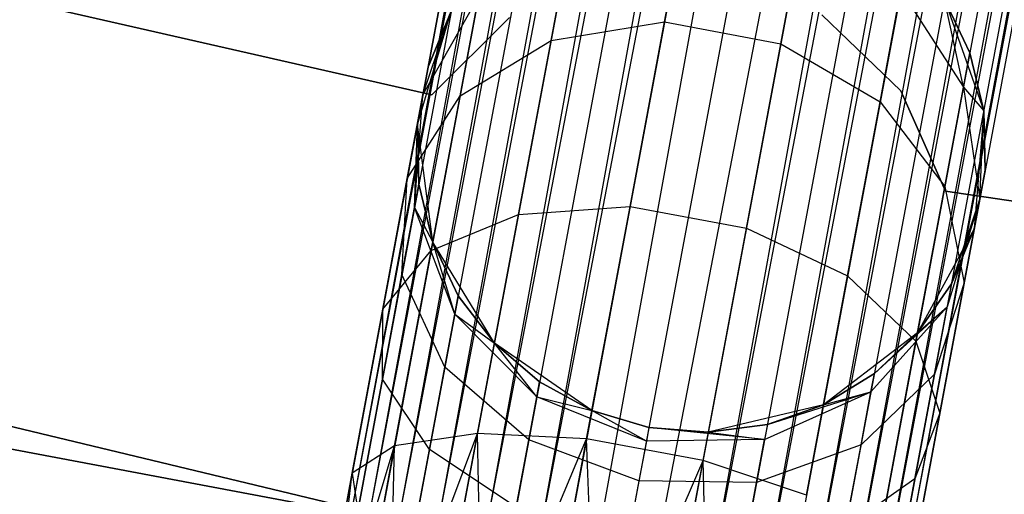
# Model space of a CAD drawing. Extents: x -102 to 102, y -101 to 102.
# Tile 103 of 256: x -13.47 to -10.02, y -60.66 to -59. Entities that reach past the tile are written whole.
import ezdxf

# ---------------------------------------------------------------- set-up
doc = ezdxf.new("R2010")
doc.units = 0
doc.header["$LTSCALE"] = 25.4
doc.layers.get('0').update_dxf_attribs({"linetype": 'CONTINUOUS'})

# ---------------------------------------------------------------- blocks, each defined once
blk = doc.blocks.new('NL2500011659_STL')
at = {"color": 0}
for p, q in [((-15.766, -79.1009, -7.3955), (-8.8972, -42.3564, -7.6045)), ((-8.8972, -42.3564, -7.3955), (-15.766, -79.1009, -7.3955)), ((-15.766, -79.1009, -7.3955), (-8.8972, -42.3564, -7.6045)), ((-8.8972, -42.3564, -7.3955), (-15.766, -79.1009, -7.3955)), ((-8.8545, -42.3644, -7.191), (-15.766, -79.1009, -7.3955)), ((-8.8545, -42.3644, -7.191), (-15.766, -79.1009, -7.3955)), ((-8.8972, -42.3564, -7.6045), (-15.7233, -79.1089, -7.809)), ((-8.8972, -42.3564, -7.6045), (-15.7233, -79.1089, -7.809)), ((-8.8545, -42.3644, -7.809), (-15.7233, -79.1089, -7.809)), ((-8.8545, -42.3644, -7.809), (-15.7233, -79.1089, -7.809)), ((-15.7233, -79.1089, -7.809), (-8.7709, -42.38, -8)), ((-15.7233, -79.1089, -7.809), (-8.7709, -42.38, -8)), ((-15.6397, -79.1245, -7), (-8.8545, -42.3644, -7.191)), ((-15.6397, -79.1245, -7), (-8.8545, -42.3644, -7.191)), ((-8.7709, -42.38, -7), (-15.6397, -79.1245, -7)), ((-8.7709, -42.38, -7), (-15.6397, -79.1245, -7)), ((-8.7709, -42.38, -8), (-15.5189, -79.1471, -8.1691)), ((-8.7709, -42.38, -8), (-15.5189, -79.1471, -8.1691)), ((-8.6501, -42.4026, -6.8309), (-15.6397, -79.1245, -7)), ((-8.6501, -42.4026, -6.8309), (-15.6397, -79.1245, -7)), ((-8.6501, -42.4026, -8.1691), (-15.5189, -79.1471, -8.1691)), ((-8.6501, -42.4026, -8.1691), (-15.5189, -79.1471, -8.1691)), ((-15.3662, -79.1757, -6.691), (-8.6501, -42.4026, -6.8309)), ((-15.3662, -79.1757, -6.691), (-8.6501, -42.4026, -6.8309)), ((-15.5189, -79.1471, -8.1691), (-8.4974, -42.4312, -8.309)), ((-15.5189, -79.1471, -8.1691), (-8.4974, -42.4312, -8.309)), ((-8.4974, -42.4312, -6.691), (-15.3662, -79.1757, -6.691)), ((-8.4974, -42.4312, -6.691), (-15.3662, -79.1757, -6.691)), ((-8.4974, -42.4312, -8.309), (-15.1882, -79.2089, -8.4135)), ((-8.4974, -42.4312, -8.309), (-15.1882, -79.2089, -8.4135)), ((-8.3195, -42.4644, -6.5865), (-15.3662, -79.1757, -6.691)), ((-8.3195, -42.4644, -6.5865), (-15.3662, -79.1757, -6.691)), ((-8.3195, -42.4644, -8.4135), (-15.1882, -79.2089, -8.4135)), ((-8.3195, -42.4644, -8.4135), (-15.1882, -79.2089, -8.4135)), ((-14.9928, -79.2455, -6.5218), (-8.3195, -42.4644, -6.5865)), ((-14.9928, -79.2455, -6.5218), (-8.3195, -42.4644, -6.5865)), ((-15.1882, -79.2089, -8.4135), (-8.124, -42.501, -8.4782)), ((-15.1882, -79.2089, -8.4135), (-8.124, -42.501, -8.4782)), ((-8.124, -42.501, -6.5218), (-14.9928, -79.2455, -6.5218)), ((-8.124, -42.501, -6.5218), (-14.9928, -79.2455, -6.5218)), ((-8.124, -42.501, -8.4782), (-14.7884, -79.2837, -8.5)), ((-8.124, -42.501, -8.4782), (-14.7884, -79.2837, -8.5)), ((-7.9197, -42.5392, -6.5), (-14.7884, -79.2837, -6.5)), ((-7.9197, -42.5392, -6.5), (-14.7884, -79.2837, -6.5)), ((-7.9197, -42.5392, -8.5), (-14.7884, -79.2837, -8.5)), ((-7.9197, -42.5392, -8.5), (-14.7884, -79.2837, -8.5)), ((-7.7153, -42.5774, -8.4782), (-14.7884, -79.2837, -8.5)), ((-7.7153, -42.5774, -8.4782), (-14.7884, -79.2837, -8.5)), ((-7.7153, -42.5774, -6.5218), (-14.584, -79.3219, -6.5218)), ((-7.7153, -42.5774, -6.5218), (-14.584, -79.3219, -6.5218)), ((-7.7153, -42.5774, -8.4782), (-14.3886, -79.3584, -8.4135)), ((-7.7153, -42.5774, -8.4782), (-14.3886, -79.3584, -8.4135)), ((-7.5198, -42.6139, -6.5865), (-14.584, -79.3219, -6.5218)), ((-7.5198, -42.6139, -6.5865), (-14.584, -79.3219, -6.5218)), ((-7.5198, -42.6139, -8.4135), (-14.3886, -79.3584, -8.4135)), ((-7.5198, -42.6139, -8.4135), (-14.3886, -79.3584, -8.4135)), ((-14.2106, -79.3917, -6.691), (-7.5198, -42.6139, -6.5865)), ((-14.2106, -79.3917, -6.691), (-7.5198, -42.6139, -6.5865)), ((-14.3886, -79.3584, -8.4135), (-7.3419, -42.6472, -8.309)), ((-14.3886, -79.3584, -8.4135), (-7.3419, -42.6472, -8.309)), ((-7.3419, -42.6472, -6.691), (-14.2106, -79.3917, -6.691)), ((-7.3419, -42.6472, -6.691), (-14.2106, -79.3917, -6.691)), ((-7.3419, -42.6472, -8.309), (-14.0579, -79.4202, -8.1691)), ((-7.3419, -42.6472, -8.309), (-14.0579, -79.4202, -8.1691)), ((-7.1892, -42.6757, -6.8309), (-14.2106, -79.3917, -6.691)), ((-7.1892, -42.6757, -6.8309), (-14.2106, -79.3917, -6.691)), ((-7.1892, -42.6757, -8.1691), (-14.0579, -79.4202, -8.1691)), ((-7.1892, -42.6757, -8.1691), (-14.0579, -79.4202, -8.1691)), ((-13.9371, -79.4428, -7), (-7.1892, -42.6757, -6.8309)), ((-13.9371, -79.4428, -7), (-7.1892, -42.6757, -6.8309)), ((-14.0579, -79.4202, -8.1691), (-7.0684, -42.6983, -8)), ((-14.0579, -79.4202, -8.1691), (-7.0684, -42.6983, -8)), ((-7.0684, -42.6983, -7), (-13.9371, -79.4428, -7)), ((-7.0684, -42.6983, -7), (-13.9371, -79.4428, -7)), ((-6.9848, -42.7139, -7.191), (-13.9371, -79.4428, -7)), ((-6.9848, -42.7139, -7.191), (-13.9371, -79.4428, -7)), ((-7.0684, -42.6983, -8), (-13.8535, -79.4584, -7.809)), ((-7.0684, -42.6983, -8), (-13.8535, -79.4584, -7.809)), ((-6.9848, -42.7139, -7.809), (-13.8535, -79.4584, -7.809)), ((-6.9848, -42.7139, -7.809), (-13.8535, -79.4584, -7.809)), ((-13.8535, -79.4584, -7.809), (-6.9421, -42.7219, -7.6045)), ((-13.8535, -79.4584, -7.809), (-6.9421, -42.7219, -7.6045)), ((-13.8108, -79.4664, -7.3955), (-6.9848, -42.7139, -7.191)), ((-13.8108, -79.4664, -7.3955), (-6.9848, -42.7139, -7.191)), ((-6.9421, -42.7219, -7.3955), (-13.8108, -79.4664, -7.3955)), ((-6.9421, -42.7219, -7.6045), (-13.8108, -79.4664, -7.3955)), ((-6.9421, -42.7219, -7.6045), (-13.8108, -79.4664, -7.3955)), ((-6.9421, -42.7219, -7.3955), (-13.8108, -79.4664, -7.3955)), ((-11.2093, -59.0057, -307.7495), (-11.1316, -58.5899, -308.5797)), ((-11.2093, -59.0057, -307.7495), (-11.1316, -58.5899, -308.5797)), ((-12.0267, -59.2611, -312), (-14.7643, -58.6383, -312)), ((-14.7643, -58.6383, -314), (-12.0267, -59.2611, -314)), ((-14.7643, -58.6383, -314), (-12.0267, -59.2611, -314)), ((-12.0267, -59.2611, -312), (-14.7643, -58.6383, -312)), ((-10.8006, -59.0821, -307.7495), (-10.7228, -58.6663, -308.5797)), ((-10.8006, -59.0821, -307.7495), (-10.7228, -58.6663, -308.5797)), ((-11.6078, -59.0704, -307.8489), (-11.5345, -58.6782, -308.632)), ((-11.6078, -59.0704, -307.8489), (-11.5345, -58.6782, -308.632)), ((-10.4523, -59.2864, -307.8489), (-10.379, -58.8942, -308.632)), ((-10.4523, -59.2864, -307.8489), (-10.379, -58.8942, -308.632)), ((-10.379, -58.8942, -308.632), (-10.1595, -59.2342, -308.7274)), ((-10.379, -58.8942, -308.632), (-10.1595, -59.2342, -308.7274)), ((-12.0575, -59.2621, -308.8497), (-11.862, -58.916, -308.7274)), ((-12.0575, -59.2621, -308.8497), (-11.862, -58.916, -308.7274)), ((-11.9273, -59.265, -308.0305), (-11.862, -58.916, -308.7274)), ((-11.9273, -59.265, -308.0305), (-11.862, -58.916, -308.7274)), ((-10.2267, -58.9251, -314), (-10.0885, -59.3173, -314)), ((-10.1595, -59.2342, -308.7274), (-10.2267, -58.9251, -309.5)), ((-10.1595, -59.2342, -308.7274), (-10.2267, -58.9251, -309.5)), ((-10.137, -59.114, -309.5), (-10.2267, -58.9251, -309.5)), ((-10.2267, -58.9251, -314), (-10.137, -59.114, -309.5)), ((-10.2267, -58.9251, -314), (-10.0885, -59.3173, -314)), ((-10.137, -59.114, -309.5), (-10.2267, -58.9251, -309.5)), ((-10.2267, -58.9251, -314), (-10.137, -59.114, -309.5)), ((-12.0769, -59.3663, -314), (-11.9582, -58.9678, -314)), ((-12.0769, -59.3663, -314), (-11.9582, -58.9678, -314)), ((-12.0575, -59.2621, -308.8497), (-11.9582, -58.9678, -309.5)), ((-12.0575, -59.2621, -308.8497), (-11.9582, -58.9678, -309.5)), ((-11.9582, -58.9678, -309.5), (-12.0385, -59.1608, -309.5)), ((-12.0385, -59.1608, -309.5), (-11.9582, -58.9678, -314)), ((-12.0385, -59.1608, -309.5), (-11.9582, -58.9678, -314)), ((-11.9582, -58.9678, -309.5), (-12.0385, -59.1608, -309.5)), ((-11.7539, -58.9897, -312), (-12.0267, -59.2611, -312)), ((-12.0267, -59.2611, -314), (-11.7539, -58.9897, -314)), ((-12.0267, -59.2611, -314), (-11.7539, -58.9897, -314)), ((-11.7539, -58.9897, -312), (-12.0267, -59.2611, -312)), ((-11.6078, -59.0704, -307.8489), (-11.2093, -59.0057, -307.7495)), ((-11.6078, -59.0704, -307.8489), (-11.2093, -59.0057, -307.7495)), ((-11.3304, -59.6533, -307.0906), (-11.2093, -59.0057, -307.7495)), ((-11.3304, -59.6533, -307.0906), (-11.2093, -59.0057, -307.7495)), ((-11.2093, -59.0057, -307.7495), (-10.8006, -59.0821, -307.7495)), ((-11.2093, -59.0057, -307.7495), (-10.8006, -59.0821, -307.7495)), ((-10.3791, -59.2474, -312), (-10.6564, -58.9806, -312)), ((-10.6564, -58.9806, -314), (-10.3791, -59.2474, -314)), ((-10.6564, -58.9806, -314), (-10.3791, -59.2474, -314)), ((-10.3791, -59.2474, -312), (-10.6564, -58.9806, -312)), ((-11.9273, -59.265, -308.0305), (-11.6078, -59.0704, -307.8489)), ((-11.9273, -59.265, -308.0305), (-11.6078, -59.0704, -307.8489)), ((-11.722, -59.6813, -307.2274), (-11.6078, -59.0704, -307.8489)), ((-11.722, -59.6813, -307.2274), (-11.6078, -59.0704, -307.8489)), ((-10.9216, -59.7298, -307.0906), (-10.8006, -59.0821, -307.7495)), ((-10.9216, -59.7298, -307.0906), (-10.8006, -59.0821, -307.7495)), ((-10.8006, -59.0821, -307.7495), (-10.4523, -59.2864, -307.8489)), ((-10.8006, -59.0821, -307.7495), (-10.4523, -59.2864, -307.8489)), ((-10.1595, -59.2342, -308.7274), (-10.137, -59.114, -309.5)), ((-10.1595, -59.2342, -308.7274), (-10.137, -59.114, -309.5)), ((-10.0885, -59.3173, -309.5), (-10.137, -59.114, -309.5)), ((-10.137, -59.114, -309.5), (-10.0885, -59.3173, -314)), ((-10.137, -59.114, -309.5), (-10.0885, -59.3173, -314)), ((-10.0885, -59.3173, -309.5), (-10.137, -59.114, -309.5)), ((-12.0769, -59.3663, -314), (-12.0385, -59.1608, -309.5)), ((-12.0769, -59.3663, -314), (-12.0385, -59.1608, -309.5)), ((-12.0575, -59.2621, -308.8497), (-12.0385, -59.1608, -309.5)), ((-12.0575, -59.2621, -308.8497), (-12.0385, -59.1608, -309.5)), ((-10.2231, -59.5993, -312), (-10.3791, -59.2474, -312)), ((-10.3791, -59.2474, -312), (-10.3791, -59.2474, -314)), ((-10.3791, -59.2474, -314), (-10.2231, -59.5993, -314)), ((-10.3791, -59.2474, -312), (-10.3791, -59.2474, -314)), ((-10.3791, -59.2474, -314), (-10.2231, -59.5993, -314)), ((-10.2231, -59.5993, -312), (-10.3791, -59.2474, -312)), ((-10.2247, -59.5833, -308.0305), (-10.1595, -59.2342, -308.7274)), ((-10.2247, -59.5833, -308.0305), (-10.1595, -59.2342, -308.7274)), ((-10.1595, -59.2342, -308.7274), (-10.0885, -59.3173, -309.5)), ((-10.1595, -59.2342, -308.7274), (-10.0885, -59.3173, -309.5)), ((-10.1595, -59.2342, -308.7274), (-10.1023, -59.6276, -308.8497)), ((-10.1595, -59.2342, -308.7274), (-10.1023, -59.6276, -308.8497)), ((-12.1124, -59.5559, -308.263), (-12.0575, -59.2621, -308.8497)), ((-12.1124, -59.5559, -308.263), (-12.0575, -59.2621, -308.8497)), ((-12.1124, -59.5559, -308.263), (-11.9273, -59.265, -308.0305)), ((-12.1124, -59.5559, -308.263), (-11.9273, -59.265, -308.0305)), ((-12.087, -59.6567, -308.9774), (-12.0575, -59.2621, -308.8497)), ((-12.087, -59.6567, -308.9774), (-12.0575, -59.2621, -308.8497)), ((-12.0575, -59.2621, -308.8497), (-12.0769, -59.3663, -309.5)), ((-12.0575, -59.2621, -308.8497), (-12.0769, -59.3663, -309.5)), ((-12.0289, -59.8087, -307.4774), (-11.9273, -59.265, -308.0305)), ((-12.0289, -59.8087, -307.4774), (-11.9273, -59.265, -308.0305)), ((-12.0267, -59.2611, -312), (-12.0267, -59.2611, -314)), ((-12.0267, -59.2611, -312), (-12.0267, -59.2611, -314)), ((-10.5665, -59.8973, -307.2274), (-10.4523, -59.2864, -307.8489)), ((-10.5665, -59.8973, -307.2274), (-10.4523, -59.2864, -307.8489)), ((-10.4523, -59.2864, -307.8489), (-10.2247, -59.5833, -308.0305)), ((-10.4523, -59.2864, -307.8489), (-10.2247, -59.5833, -308.0305)), ((-10.0885, -59.3173, -314), (-10.1218, -59.7318, -314)), ((-10.0885, -59.3173, -314), (-10.1218, -59.7318, -314)), ((-10.1023, -59.6276, -308.8497), (-10.0885, -59.3173, -309.5)), ((-10.1023, -59.6276, -308.8497), (-10.0885, -59.3173, -309.5)), ((-10.0834, -59.5263, -309.5), (-10.0885, -59.3173, -309.5)), ((-10.0885, -59.3173, -314), (-10.0834, -59.5263, -309.5)), ((-10.0885, -59.3173, -309.5), (-10.0885, -59.3173, -314)), ((-10.0885, -59.3173, -309.5), (-10.0885, -59.3173, -314)), ((-10.0834, -59.5263, -309.5), (-10.0885, -59.3173, -309.5)), ((-10.0885, -59.3173, -314), (-10.0834, -59.5263, -309.5)), ((-12.087, -59.6567, -308.9774), (-12.0769, -59.3663, -309.5)), ((-12.087, -59.6567, -308.9774), (-12.0769, -59.3663, -309.5)), ((-12.0233, -59.7787, -314), (-12.0769, -59.3663, -314)), ((-12.0769, -59.3663, -309.5), (-12.0718, -59.5753, -309.5)), ((-12.0769, -59.3663, -309.5), (-12.0769, -59.3663, -314)), ((-12.0718, -59.5753, -309.5), (-12.0769, -59.3663, -314)), ((-12.0233, -59.7787, -314), (-12.0769, -59.3663, -314)), ((-12.0718, -59.5753, -309.5), (-12.0769, -59.3663, -314)), ((-12.0769, -59.3663, -309.5), (-12.0718, -59.5753, -309.5)), ((-12.0769, -59.3663, -309.5), (-12.0769, -59.3663, -314)), ((-10.0834, -59.5263, -309.5), (-10.1218, -59.7318, -314)), ((-10.0834, -59.5263, -309.5), (-10.1218, -59.7318, -314)), ((-10.1023, -59.6276, -308.8497), (-10.0834, -59.5263, -309.5)), ((-10.1023, -59.6276, -308.8497), (-10.0834, -59.5263, -309.5)), ((-12.1979, -60.0136, -307.7974), (-12.1124, -59.5559, -308.263)), ((-12.1979, -60.0136, -307.7974), (-12.1124, -59.5559, -308.263)), ((-12.1311, -59.8928, -308.5061), (-12.1124, -59.5559, -308.263)), ((-12.1311, -59.8928, -308.5061), (-12.1124, -59.5559, -308.263)), ((-12.087, -59.6567, -308.9774), (-12.0718, -59.5753, -309.5)), ((-12.087, -59.6567, -308.9774), (-12.0718, -59.5753, -309.5)), ((-12.0718, -59.5753, -309.5), (-12.0233, -59.7787, -309.5)), ((-12.0233, -59.7787, -314), (-12.0718, -59.5753, -309.5)), ((-12.0718, -59.5753, -309.5), (-12.0233, -59.7787, -309.5)), ((-12.0233, -59.7787, -314), (-12.0718, -59.5753, -309.5)), ((-10.3264, -60.1269, -307.4774), (-10.2247, -59.5833, -308.0305)), ((-10.3264, -60.1269, -307.4774), (-10.2247, -59.5833, -308.0305)), ((-10.2247, -59.5833, -308.0305), (-10.1572, -59.9214, -308.263)), ((-10.2247, -59.5833, -308.0305), (-10.1572, -59.9214, -308.263)), ((-7.4466, -60.0102, -312), (-10.2231, -59.5993, -312)), ((-10.2231, -59.5993, -312), (-10.2231, -59.5993, -314)), ((-10.2231, -59.5993, -314), (-7.4466, -60.0102, -314)), ((-10.2231, -59.5993, -312), (-10.2231, -59.5993, -314)), ((-10.2231, -59.5993, -314), (-7.4466, -60.0102, -314)), ((-7.4466, -60.0102, -312), (-10.2231, -59.5993, -312)), ((-10.1023, -59.6276, -308.8497), (-10.2173, -60.0062, -308.9774)), ((-10.1023, -59.6276, -308.8497), (-10.2173, -60.0062, -308.9774)), ((-10.2021, -59.9248, -309.5), (-10.1023, -59.6276, -308.8497)), ((-10.2021, -59.9248, -309.5), (-10.1023, -59.6276, -308.8497)), ((-10.1572, -59.9214, -308.263), (-10.1023, -59.6276, -308.8497)), ((-10.1572, -59.9214, -308.263), (-10.1023, -59.6276, -308.8497)), ((-10.1218, -59.7318, -309.5), (-10.1023, -59.6276, -308.8497)), ((-10.1218, -59.7318, -309.5), (-10.1023, -59.6276, -308.8497)), ((-16.6967, -59.6593, -316), (-12.192, -60.7414, -316)), ((-12.192, -60.7414, -315), (-16.6967, -59.6593, -315)), ((-16.6967, -59.6593, -316), (-12.192, -60.7414, -316)), ((-12.192, -60.7414, -315), (-16.6967, -59.6593, -315)), ((-12.1311, -59.8928, -308.5061), (-12.087, -59.6567, -308.9774)), ((-12.1311, -59.8928, -308.5061), (-12.087, -59.6567, -308.9774)), ((-11.9456, -60.0315, -309.0887), (-12.087, -59.6567, -308.9774)), ((-12.087, -59.6567, -308.9774), (-12.0233, -59.7787, -309.5)), ((-12.087, -59.6567, -308.9774), (-12.0233, -59.7787, -309.5)), ((-11.9456, -60.0315, -309.0887), (-12.087, -59.6567, -308.9774)), ((-11.722, -59.6813, -307.2274), (-11.3304, -59.6533, -307.0906)), ((-11.722, -59.6813, -307.2274), (-11.3304, -59.6533, -307.0906)), ((-11.4829, -60.4694, -306.6676), (-11.3304, -59.6533, -307.0906)), ((-11.4829, -60.4694, -306.6676), (-11.3304, -59.6533, -307.0906)), ((-11.3304, -59.6533, -307.0906), (-10.9216, -59.7298, -307.0906)), ((-11.3304, -59.6533, -307.0906), (-10.9216, -59.7298, -307.0906)), ((-12.0289, -59.8087, -307.4774), (-11.722, -59.6813, -307.2274)), ((-12.0289, -59.8087, -307.4774), (-11.722, -59.6813, -307.2274)), ((-11.8659, -60.451, -306.8285), (-11.722, -59.6813, -307.2274)), ((-11.8659, -60.451, -306.8285), (-11.722, -59.6813, -307.2274)), ((-11.0742, -60.5458, -306.6676), (-10.9216, -59.7298, -307.0906)), ((-11.0742, -60.5458, -306.6676), (-10.9216, -59.7298, -307.0906)), ((-10.9216, -59.7298, -307.0906), (-10.5665, -59.8973, -307.2274)), ((-10.9216, -59.7298, -307.0906), (-10.5665, -59.8973, -307.2274)), ((-10.1218, -59.7318, -314), (-10.3207, -60.0969, -314)), ((-10.1218, -59.7318, -314), (-10.3207, -60.0969, -314)), ((-10.2021, -59.9248, -309.5), (-10.1218, -59.7318, -309.5)), ((-10.1218, -59.7318, -314), (-10.2021, -59.9248, -309.5)), ((-10.2021, -59.9248, -309.5), (-10.1218, -59.7318, -309.5)), ((-10.1218, -59.7318, -314), (-10.2021, -59.9248, -309.5)), ((-10.1218, -59.7318, -309.5), (-10.1218, -59.7318, -314)), ((-10.1218, -59.7318, -309.5), (-10.1218, -59.7318, -314)), ((-12.1979, -60.0136, -307.7974), (-12.0289, -59.8087, -307.4774)), ((-12.1979, -60.0136, -307.7974), (-12.0289, -59.8087, -307.4774)), ((-12.157, -60.4937, -307.1223), (-12.0289, -59.8087, -307.4774)), ((-12.157, -60.4937, -307.1223), (-12.0289, -59.8087, -307.4774)), ((-11.8066, -60.1335, -314), (-12.0233, -59.7787, -314)), ((-11.9456, -60.0315, -309.0887), (-12.0233, -59.7787, -309.5)), ((-12.0233, -59.7787, -309.5), (-11.9336, -59.9675, -309.5)), ((-11.9456, -60.0315, -309.0887), (-12.0233, -59.7787, -309.5)), ((-11.9336, -59.9675, -309.5), (-12.0233, -59.7787, -314)), ((-11.8066, -60.1335, -314), (-12.0233, -59.7787, -314)), ((-11.9336, -59.9675, -309.5), (-12.0233, -59.7787, -314)), ((-12.0233, -59.7787, -309.5), (-11.9336, -59.9675, -309.5)), ((-12.0233, -59.7787, -309.5), (-12.0233, -59.7787, -314)), ((-12.0233, -59.7787, -309.5), (-12.0233, -59.7787, -314)), ((-12.1999, -60.2605, -308.132), (-12.1311, -59.8928, -308.5061)), ((-12.1999, -60.2605, -308.132), (-12.1311, -59.8928, -308.5061)), ((-11.9803, -60.2173, -308.7177), (-12.1311, -59.8928, -308.5061)), ((-11.9803, -60.2173, -308.7177), (-12.1311, -59.8928, -308.5061)), ((-10.7104, -60.667, -306.8285), (-10.5665, -59.8973, -307.2274)), ((-10.7104, -60.667, -306.8285), (-10.5665, -59.8973, -307.2274)), ((-10.5665, -59.8973, -307.2274), (-10.3264, -60.1269, -307.4774)), ((-10.5665, -59.8973, -307.2274), (-10.3264, -60.1269, -307.4774)), ((-10.3207, -60.0969, -309.5), (-10.2021, -59.9248, -309.5)), ((-10.2021, -59.9248, -309.5), (-10.3207, -60.0969, -314)), ((-10.2021, -59.9248, -309.5), (-10.3207, -60.0969, -314)), ((-10.3207, -60.0969, -309.5), (-10.2021, -59.9248, -309.5)), ((-10.1572, -59.9214, -308.263), (-10.2614, -60.2423, -308.5061)), ((-10.1572, -59.9214, -308.263), (-10.2614, -60.2423, -308.5061)), ((-10.2428, -60.379, -307.7974), (-10.1572, -59.9214, -308.263)), ((-10.2428, -60.379, -307.7974), (-10.1572, -59.9214, -308.263)), ((-10.2021, -59.9248, -309.5), (-10.2173, -60.0062, -308.9774)), ((-10.2021, -59.9248, -309.5), (-10.2173, -60.0062, -308.9774)), ((-11.9456, -60.0315, -309.0887), (-11.9336, -59.9675, -309.5)), ((-11.9456, -60.0315, -309.0887), (-11.9336, -59.9675, -309.5)), ((-11.9336, -59.9675, -309.5), (-11.8066, -60.1335, -309.5)), ((-11.8066, -60.1335, -314), (-11.9336, -59.9675, -309.5)), ((-11.9336, -59.9675, -309.5), (-11.8066, -60.1335, -309.5)), ((-11.8066, -60.1335, -314), (-11.9336, -59.9675, -309.5)), ((-12.3057, -60.5902, -307.4985), (-12.1979, -60.0136, -307.7974)), ((-12.3057, -60.5902, -307.4985), (-12.1979, -60.0136, -307.7974)), ((-12.1999, -60.2605, -308.132), (-12.1979, -60.0136, -307.7974)), ((-12.1999, -60.2605, -308.132), (-12.1979, -60.0136, -307.7974)), ((-10.2173, -60.0062, -308.9774), (-10.4846, -60.3046, -309.0887)), ((-10.2173, -60.0062, -308.9774), (-10.4846, -60.3046, -309.0887)), ((-10.4726, -60.2406, -309.5), (-10.2173, -60.0062, -308.9774)), ((-10.4726, -60.2406, -309.5), (-10.2173, -60.0062, -308.9774)), ((-10.3207, -60.0969, -309.5), (-10.2173, -60.0062, -308.9774)), ((-10.3207, -60.0969, -309.5), (-10.2173, -60.0062, -308.9774)), ((-10.2614, -60.2423, -308.5061), (-10.2173, -60.0062, -308.9774)), ((-10.2614, -60.2423, -308.5061), (-10.2173, -60.0062, -308.9774)), ((-11.9803, -60.2173, -308.7177), (-11.9456, -60.0315, -309.0887)), ((-11.9803, -60.2173, -308.7177), (-11.9456, -60.0315, -309.0887)), ((-11.6576, -60.3218, -309.1643), (-11.9456, -60.0315, -309.0887)), ((-11.9456, -60.0315, -309.0887), (-11.8066, -60.1335, -309.5)), ((-11.9456, -60.0315, -309.0887), (-11.8066, -60.1335, -309.5)), ((-11.6576, -60.3218, -309.1643), (-11.9456, -60.0315, -309.0887)), ((-10.3207, -60.0969, -314), (-10.651, -60.3496, -314)), ((-10.3207, -60.0969, -314), (-10.651, -60.3496, -314)), ((-10.4726, -60.2406, -309.5), (-10.3207, -60.0969, -309.5)), ((-10.3207, -60.0969, -314), (-10.4726, -60.2406, -309.5)), ((-10.4726, -60.2406, -309.5), (-10.3207, -60.0969, -309.5)), ((-10.3207, -60.0969, -314), (-10.4726, -60.2406, -309.5)), ((-10.3207, -60.0969, -309.5), (-10.3207, -60.0969, -314)), ((-10.3207, -60.0969, -309.5), (-10.3207, -60.0969, -314)), ((-11.4643, -60.3696, -314), (-11.8066, -60.1335, -314)), ((-11.6576, -60.3218, -309.1643), (-11.8066, -60.1335, -309.5)), ((-11.8066, -60.1335, -309.5), (-11.6478, -60.2696, -309.5)), ((-11.6576, -60.3218, -309.1643), (-11.8066, -60.1335, -309.5)), ((-11.6478, -60.2696, -309.5), (-11.8066, -60.1335, -314)), ((-11.4643, -60.3696, -314), (-11.8066, -60.1335, -314)), ((-11.6478, -60.2696, -309.5), (-11.8066, -60.1335, -314)), ((-11.8066, -60.1335, -309.5), (-11.6478, -60.2696, -309.5)), ((-11.8066, -60.1335, -309.5), (-11.8066, -60.1335, -314)), ((-11.8066, -60.1335, -309.5), (-11.8066, -60.1335, -314)), ((-10.4544, -60.812, -307.1223), (-10.3264, -60.1269, -307.4774)), ((-10.4544, -60.812, -307.1223), (-10.3264, -60.1269, -307.4774)), ((-10.3264, -60.1269, -307.4774), (-10.2428, -60.379, -307.7974)), ((-10.3264, -60.1269, -307.4774), (-10.2428, -60.379, -307.7974)), ((-12.0344, -60.5068, -308.4233), (-11.9803, -60.2173, -308.7177)), ((-12.0344, -60.5068, -308.4233), (-11.9803, -60.2173, -308.7177)), ((-11.686, -60.4735, -308.8614), (-11.9803, -60.2173, -308.7177)), ((-11.686, -60.4735, -308.8614), (-11.9803, -60.2173, -308.7177)), ((-10.651, -60.3496, -309.5), (-10.4726, -60.2406, -309.5)), ((-10.4726, -60.2406, -309.5), (-10.651, -60.3496, -314)), ((-10.4726, -60.2406, -309.5), (-10.651, -60.3496, -314)), ((-10.651, -60.3496, -309.5), (-10.4726, -60.2406, -309.5)), ((-10.2614, -60.2423, -308.5061), (-10.5193, -60.4904, -308.7177)), ((-10.2614, -60.2423, -308.5061), (-10.5193, -60.4904, -308.7177)), ((-10.4846, -60.3046, -309.0887), (-10.4726, -60.2406, -309.5)), ((-10.4846, -60.3046, -309.0887), (-10.4726, -60.2406, -309.5)), ((-10.3301, -60.61, -308.132), (-10.2614, -60.2423, -308.5061)), ((-10.3301, -60.61, -308.132), (-10.2614, -60.2423, -308.5061)), ((-12.2865, -60.7239, -307.8918), (-12.1999, -60.2605, -308.132)), ((-12.2865, -60.7239, -307.8918), (-12.1999, -60.2605, -308.132)), ((-12.0344, -60.5068, -308.4233), (-12.1999, -60.2605, -308.132)), ((-12.0344, -60.5068, -308.4233), (-12.1999, -60.2605, -308.132)), ((-11.6576, -60.3218, -309.1643), (-11.6478, -60.2696, -309.5)), ((-11.6576, -60.3218, -309.1643), (-11.6478, -60.2696, -309.5)), ((-11.6478, -60.2696, -309.5), (-11.4643, -60.3696, -309.5)), ((-11.4643, -60.3696, -314), (-11.6478, -60.2696, -309.5)), ((-11.6478, -60.2696, -309.5), (-11.4643, -60.3696, -309.5)), ((-11.4643, -60.3696, -314), (-11.6478, -60.2696, -309.5)), ((-11.686, -60.4735, -308.8614), (-11.6576, -60.3218, -309.1643)), ((-11.686, -60.4735, -308.8614), (-11.6576, -60.3218, -309.1643)), ((-11.2729, -60.4774, -309.191), (-11.6576, -60.3218, -309.1643)), ((-11.6576, -60.3218, -309.1643), (-11.4643, -60.3696, -309.5)), ((-11.6576, -60.3218, -309.1643), (-11.4643, -60.3696, -309.5)), ((-11.2729, -60.4774, -309.191), (-11.6576, -60.3218, -309.1643)), ((-10.858, -60.4713, -309.1643), (-10.4846, -60.3046, -309.0887)), ((-10.858, -60.4713, -309.1643), (-10.4846, -60.3046, -309.0887)), ((-10.8482, -60.419, -309.5), (-10.4846, -60.3046, -309.0887)), ((-10.8482, -60.419, -309.5), (-10.4846, -60.3046, -309.0887)), ((-10.651, -60.3496, -309.5), (-10.4846, -60.3046, -309.0887)), ((-10.651, -60.3496, -309.5), (-10.4846, -60.3046, -309.0887)), ((-10.5193, -60.4904, -308.7177), (-10.4846, -60.3046, -309.0887)), ((-10.5193, -60.4904, -308.7177), (-10.4846, -60.3046, -309.0887)), ((-10.651, -60.3496, -314), (-11.0555, -60.446, -314)), ((-10.651, -60.3496, -314), (-11.0555, -60.446, -314)), ((-10.8482, -60.419, -309.5), (-10.651, -60.3496, -309.5)), ((-10.651, -60.3496, -314), (-10.8482, -60.419, -309.5)), ((-10.8482, -60.419, -309.5), (-10.651, -60.3496, -309.5)), ((-10.651, -60.3496, -314), (-10.8482, -60.419, -309.5)), ((-10.651, -60.3496, -309.5), (-10.651, -60.3496, -314)), ((-10.651, -60.3496, -309.5), (-10.651, -60.3496, -314)), ((-11.2639, -60.4293, -314), (-11.4643, -60.3696, -314)), ((-11.2729, -60.4774, -309.191), (-11.4643, -60.3696, -309.5)), ((-11.4643, -60.3696, -309.5), (-11.2639, -60.4293, -309.5)), ((-11.2729, -60.4774, -309.191), (-11.4643, -60.3696, -309.5)), ((-11.4643, -60.3696, -309.5), (-11.2639, -60.4293, -309.5)), ((-11.4643, -60.3696, -309.5), (-11.4643, -60.3696, -314)), ((-11.2639, -60.4293, -314), (-11.4643, -60.3696, -314)), ((-11.4643, -60.3696, -309.5), (-11.4643, -60.3696, -314)), ((-10.3506, -60.9557, -307.4985), (-10.2428, -60.379, -307.7974)), ((-10.3506, -60.9557, -307.4985), (-10.2428, -60.379, -307.7974)), ((-10.2428, -60.379, -307.7974), (-10.3301, -60.61, -308.132)), ((-10.2428, -60.379, -307.7974), (-10.3301, -60.61, -308.132)), ((-11.2639, -60.4293, -309.5), (-11.2729, -60.4774, -309.191)), ((-11.2639, -60.4293, -309.5), (-11.2729, -60.4774, -309.191)), ((-11.0555, -60.446, -314), (-11.2639, -60.4293, -314)), ((-11.2639, -60.4293, -309.5), (-11.0555, -60.446, -309.5)), ((-10.858, -60.4713, -309.1643), (-11.2639, -60.4293, -309.5)), ((-10.858, -60.4713, -309.1643), (-11.2639, -60.4293, -309.5)), ((-11.2639, -60.4293, -309.5), (-11.0555, -60.446, -309.5)), ((-11.2639, -60.4293, -309.5), (-11.2639, -60.4293, -314)), ((-11.0555, -60.446, -314), (-11.2639, -60.4293, -314)), ((-11.2639, -60.4293, -309.5), (-11.2639, -60.4293, -314)), ((-11.0555, -60.446, -309.5), (-10.8482, -60.419, -309.5)), ((-10.8482, -60.419, -309.5), (-11.0555, -60.446, -314)), ((-10.8482, -60.419, -309.5), (-11.0555, -60.446, -314)), ((-11.0555, -60.446, -309.5), (-10.8482, -60.419, -309.5)), ((-10.8482, -60.419, -309.5), (-10.858, -60.4713, -309.1643)), ((-10.8482, -60.419, -309.5), (-10.858, -60.4713, -309.1643)), ((-9.1281, -61.3282, -308.5), (-13.7396, -60.461, -308.5)), ((-13.7396, -60.461, -318), (-9.1281, -61.3282, -318)), ((-13.7396, -60.461, -318), (-9.1281, -61.3282, -318)), ((-9.1281, -61.3282, -308.5), (-13.7396, -60.461, -308.5)), ((-12.1781, -61.2757, -306.8309), (-11.8659, -60.451, -306.8285)), ((-12.1781, -61.2757, -306.8309), (-11.8659, -60.451, -306.8285)), ((-11.8659, -60.451, -306.8285), (-12.157, -60.4937, -307.1223)), ((-11.8659, -60.451, -306.8285), (-12.157, -60.4937, -307.1223)), ((-12.0254, -61.3042, -306.691), (-11.8659, -60.451, -306.8285)), ((-12.0254, -61.3042, -306.691), (-11.8659, -60.451, -306.8285)), ((-11.8475, -61.3375, -306.5865), (-11.8659, -60.451, -306.8285)), ((-11.8475, -61.3375, -306.5865), (-11.8659, -60.451, -306.8285)), ((-11.4829, -60.4694, -306.6676), (-11.8659, -60.451, -306.8285)), ((-11.4829, -60.4694, -306.6676), (-11.8659, -60.451, -306.8285)), ((-11.0555, -60.446, -309.5), (-10.858, -60.4713, -309.1643)), ((-11.0555, -60.446, -309.5), (-10.858, -60.4713, -309.1643)), ((-11.0555, -60.446, -309.5), (-11.0555, -60.446, -314)), ((-11.0555, -60.446, -309.5), (-11.0555, -60.446, -314)), ((-12.3825, -61.2375, -307.191), (-12.157, -60.4937, -307.1223)), ((-12.3825, -61.2375, -307.191), (-12.157, -60.4937, -307.1223)), ((-12.157, -60.4937, -307.1223), (-12.3057, -60.5902, -307.4985)), ((-12.157, -60.4937, -307.1223), (-12.3057, -60.5902, -307.4985)), ((-12.2989, -61.2531, -307), (-12.157, -60.4937, -307.1223)), ((-12.2989, -61.2531, -307), (-12.157, -60.4937, -307.1223)), ((-12.1781, -61.2757, -306.8309), (-12.157, -60.4937, -307.1223)), ((-12.1781, -61.2757, -306.8309), (-12.157, -60.4937, -307.1223)), ((-11.8475, -61.3375, -306.5865), (-11.4829, -60.4694, -306.6676)), ((-11.8475, -61.3375, -306.5865), (-11.4829, -60.4694, -306.6676)), ((-11.7301, -60.7098, -308.621), (-11.686, -60.4735, -308.8614)), ((-11.7301, -60.7098, -308.621), (-11.686, -60.4735, -308.8614)), ((-11.299, -60.617, -308.9122), (-11.686, -60.4735, -308.8614)), ((-11.299, -60.617, -308.9122), (-11.686, -60.4735, -308.8614)), ((-11.652, -61.3741, -306.5219), (-11.4829, -60.4694, -306.6676)), ((-11.652, -61.3741, -306.5219), (-11.4829, -60.4694, -306.6676)), ((-11.4476, -61.4123, -306.5), (-11.4829, -60.4694, -306.6676)), ((-11.4476, -61.4123, -306.5), (-11.4829, -60.4694, -306.6676)), ((-11.0742, -60.5458, -306.6676), (-11.4829, -60.4694, -306.6676)), ((-11.0742, -60.5458, -306.6676), (-11.4829, -60.4694, -306.6676)), ((-11.2729, -60.4774, -309.191), (-11.299, -60.617, -308.9122)), ((-11.2729, -60.4774, -309.191), (-11.299, -60.617, -308.9122)), ((-10.858, -60.4713, -309.1643), (-11.2729, -60.4774, -309.191)), ((-10.858, -60.4713, -309.1643), (-11.2729, -60.4774, -309.191)), ((-10.8863, -60.623, -308.8614), (-10.858, -60.4713, -309.1643)), ((-10.8863, -60.623, -308.8614), (-10.858, -60.4713, -309.1643)), ((-10.5193, -60.4904, -308.7177), (-10.8863, -60.623, -308.8614)), ((-10.5193, -60.4904, -308.7177), (-10.8863, -60.623, -308.8614)), ((-10.5734, -60.7799, -308.4233), (-10.5193, -60.4904, -308.7177)), ((-10.5734, -60.7799, -308.4233), (-10.5193, -60.4904, -308.7177)), ((-12.1026, -60.8714, -308.2343), (-12.0344, -60.5068, -308.4233)), ((-12.1026, -60.8714, -308.2343), (-12.0344, -60.5068, -308.4233)), ((-11.7301, -60.7098, -308.621), (-12.0344, -60.5068, -308.4233)), ((-11.7301, -60.7098, -308.621), (-12.0344, -60.5068, -308.4233)), ((-11.4476, -61.4123, -306.5), (-11.0742, -60.5458, -306.6676)), ((-11.4476, -61.4123, -306.5), (-11.0742, -60.5458, -306.6676)), ((-11.2433, -61.4505, -306.5219), (-11.0742, -60.5458, -306.6676)), ((-11.2433, -61.4505, -306.5219), (-11.0742, -60.5458, -306.6676)), ((-11.0478, -61.487, -306.5865), (-11.0742, -60.5458, -306.6676)), ((-11.0478, -61.487, -306.5865), (-11.0742, -60.5458, -306.6676)), ((-10.7104, -60.667, -306.8285), (-11.0742, -60.5458, -306.6676)), ((-10.7104, -60.667, -306.8285), (-11.0742, -60.5458, -306.6676)), ((-12.4252, -61.2295, -307.3955), (-12.3057, -60.5902, -307.4985)), ((-12.4252, -61.2295, -307.6045), (-12.3057, -60.5902, -307.4985)), ((-12.4252, -61.2295, -307.6045), (-12.3057, -60.5902, -307.4985)), ((-12.4252, -61.2295, -307.3955), (-12.3057, -60.5902, -307.4985)), ((-12.3825, -61.2375, -307.809), (-12.3057, -60.5902, -307.4985)), ((-12.3825, -61.2375, -307.809), (-12.3057, -60.5902, -307.4985)), ((-12.3825, -61.2375, -307.191), (-12.3057, -60.5902, -307.4985)), ((-12.3825, -61.2375, -307.191), (-12.3057, -60.5902, -307.4985)), ((-12.3057, -60.5902, -307.4985), (-12.2865, -60.7239, -307.8918)), ((-12.3057, -60.5902, -307.4985), (-12.2865, -60.7239, -307.8918)), ((-11.299, -60.617, -308.9122), (-11.3396, -60.8345, -308.691)), ((-11.299, -60.617, -308.9122), (-11.3396, -60.8345, -308.691)), ((-10.8863, -60.623, -308.8614), (-11.299, -60.617, -308.9122)), ((-10.8863, -60.623, -308.8614), (-11.299, -60.617, -308.9122)), ((-10.9305, -60.8593, -308.621), (-10.8863, -60.623, -308.8614)), ((-10.9305, -60.8593, -308.621), (-10.8863, -60.623, -308.8614)), ((-10.3301, -60.61, -308.132), (-10.5734, -60.7799, -308.4233)), ((-10.3301, -60.61, -308.132), (-10.5734, -60.7799, -308.4233)), ((-10.4168, -61.0734, -307.8918), (-10.3301, -60.61, -308.132)), ((-10.4168, -61.0734, -307.8918), (-10.3301, -60.61, -308.132))]:
    blk.add_line(p, q, dxfattribs=at)

msp = doc.modelspace()

# ---------------------------------------------------------------- block references
at = {"color": 0}
msp.add_blockref('NL2500011659_STL', (0, 0), dxfattribs=at)

doc.saveas('drawing.dxf')
